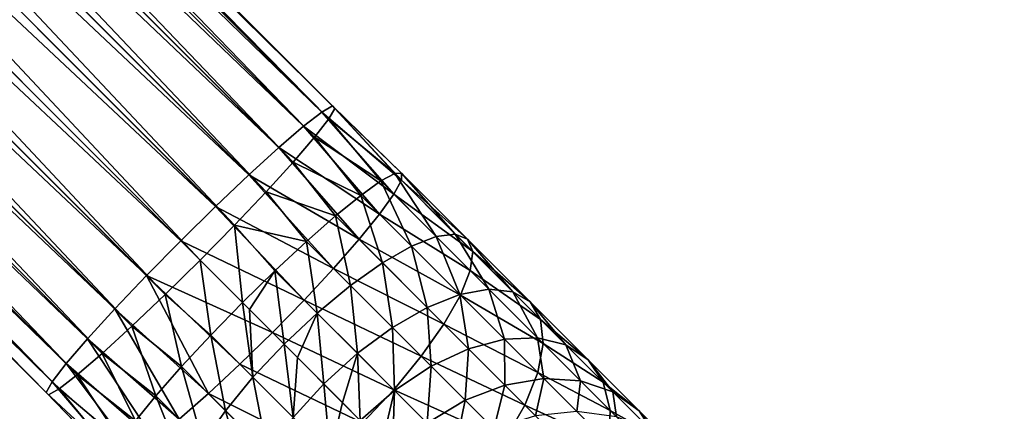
# Model space of a CAD drawing. Header units: metres. Extents: x -31 to 167, y -24 to 31.
# Tile 20 of 155: x -22.5 to -14.05, y 19.65 to 23.01. Entities that reach past the tile are written whole.
import ezdxf

# ---------------------------------------------------------------- set-up
doc = ezdxf.new("R2010")
doc.units = ezdxf.units.M
doc.layers.add('solid_12_381_042_XXX', color=7, linetype='CONTINUOUS')

msp = doc.modelspace()

# ---------------------------------------------------------------- linework, layer by layer
at = {"layer": 'solid_12_381_042_XXX'}
for points in [[(-19.81319, 22.27002, 48.281616), (-28.98477, 31.441477, 47.406105), (-29.075588, 31.389658, 47.814575)], [(-19.793097, 22.249926, 47.860699), (-28.964661, 31.421352, 46.984734), (-28.98477, 31.441477, 47.406105)], [(-19.81319, 22.27002, 48.281616), (-19.793097, 22.249926, 47.860699), (-28.98477, 31.441477, 47.406105)], [(-19.904093, 22.21814, 48.690308), (-29.075588, 31.389658, 47.814575), (-29.232002, 31.268829, 48.187286)], [(-19.904093, 22.21814, 48.690308), (-19.81319, 22.27002, 48.281616), (-29.075588, 31.389658, 47.814575)], [(-19.844976, 22.159023, 47.452007), (-29.0165, 31.330515, 46.576286), (-28.964661, 31.421352, 46.984734)], [(-19.793097, 22.249926, 47.860699), (-19.844976, 22.159023, 47.452007), (-28.964661, 31.421352, 46.984734)], [(-20.060518, 22.0973, 49.063011), (-29.232002, 31.268829, 48.187286), (-29.444708, 31.086185, 48.502144)], [(-20.060518, 22.0973, 49.063011), (-19.904093, 22.21814, 48.690308), (-29.232002, 31.268829, 48.187286)], [(-19.965816, 22.002598, 47.079304), (-29.137352, 31.174078, 46.203568), (-29.0165, 31.330515, 46.576286)], [(-19.844976, 22.159023, 47.452007), (-19.965816, 22.002598, 47.079304), (-29.0165, 31.330515, 46.576286)], [(-20.148594, 21.78974, 46.76424), (-29.319984, 30.96139, 45.888775), (-29.137352, 31.174078, 46.203568)], [(-19.965816, 22.002598, 47.079304), (-20.148594, 21.78974, 46.76424), (-29.137352, 31.174078, 46.203568)], [(-20.273376, 21.914522, 49.378075), (-29.444708, 31.086185, 48.502144), (-29.70183, 30.851912, 48.741428)], [(-20.273376, 21.914522, 49.378075), (-20.060518, 22.0973, 49.063011), (-29.444708, 31.086185, 48.502144)], [(-20.382687, 21.532818, 46.525127), (-29.554255, 30.704275, 45.649506), (-29.319984, 30.96139, 45.888775)], [(-20.148594, 21.78974, 46.76424), (-20.382687, 21.532818, 46.525127), (-29.319984, 30.96139, 45.888775)], [(-20.530298, 21.680429, 49.617188), (-29.70183, 30.851912, 48.741428), (-29.987934, 30.580067, 48.890778)], [(-20.530298, 21.680429, 49.617188), (-20.273376, 21.914522, 49.378075), (-29.70183, 30.851912, 48.741428)], [(-20.65449, 21.246765, 46.37587), (-29.82608, 30.418192, 45.500179), (-29.554255, 30.704275, 45.649506)], [(-20.382687, 21.532818, 46.525127), (-20.65449, 21.246765, 46.37587), (-29.554255, 30.704275, 45.649506)], [(-20.816351, 21.408628, 49.766445), (-29.987934, 30.580067, 48.890778), (-30.286421, 30.286421, 48.941505)], [(-20.816351, 21.408628, 49.766445), (-20.530298, 21.680429, 49.617188), (-29.987934, 30.580067, 48.890778)], [(-20.948204, 20.948204, 46.32513), (-30.119715, 30.119715, 45.449455), (-29.82608, 30.418192, 45.500179)], [(-20.65449, 21.246765, 46.37587), (-20.948204, 20.948204, 46.32513), (-29.82608, 30.418192, 45.500179)], [(-21.114912, 21.114912, 49.817184), (-30.286421, 30.286421, 48.941505), (-30.580057, 29.987944, 48.890781)], [(-21.114912, 21.114912, 49.817184), (-20.816351, 21.408628, 49.766445), (-30.286421, 30.286421, 48.941505)], [(-21.246765, 20.65449, 46.37587), (-30.418203, 29.826071, 45.500183), (-30.119715, 30.119715, 45.449455)], [(-21.246765, 20.65449, 46.37587), (-30.119715, 30.119715, 45.449455), (-20.948204, 20.948204, 46.32513)], [(-21.408628, 20.816351, 49.766445), (-30.580057, 29.987944, 48.890781), (-30.851883, 29.70186, 48.741455)], [(-21.408628, 20.816351, 49.766445), (-21.114912, 21.114912, 49.817184), (-30.580057, 29.987944, 48.890781)], [(-21.532818, 20.382687, 46.525127), (-30.704308, 29.554226, 45.649532), (-30.418203, 29.826071, 45.500183)], [(-21.246765, 20.65449, 46.37587), (-21.532818, 20.382687, 46.525127), (-30.418203, 29.826071, 45.500183)], [(-21.680429, 20.530298, 49.617188), (-30.851883, 29.70186, 48.741455), (-31.086151, 29.444746, 48.502186)], [(-21.680429, 20.530298, 49.617188), (-21.408628, 20.816351, 49.766445), (-30.851883, 29.70186, 48.741455)], [(-21.78974, 20.148594, 46.76424), (-30.961428, 29.31995, 45.888817), (-30.704308, 29.554226, 45.649532)], [(-21.532818, 20.382687, 46.525127), (-21.78974, 20.148594, 46.76424), (-30.704308, 29.554226, 45.649532)], [(-21.914522, 20.273376, 49.378075), (-31.086151, 29.444746, 48.502186), (-31.268784, 29.232058, 48.187393)], [(-21.914522, 20.273376, 49.378075), (-21.680429, 20.530298, 49.617188), (-31.086151, 29.444746, 48.502186)], [(-22.002598, 19.965816, 47.079304), (-31.174133, 29.137308, 46.203674), (-30.961428, 29.31995, 45.888817)], [(-21.78974, 20.148594, 46.76424), (-22.002598, 19.965816, 47.079304), (-30.961428, 29.31995, 45.888817)], [(-22.0973, 20.060518, 49.063011), (-31.268784, 29.232058, 48.187393), (-31.389635, 29.075621, 47.814674)], [(-22.0973, 20.060518, 49.063011), (-21.914522, 20.273376, 49.378075), (-31.268784, 29.232058, 48.187393)], [(-22.21814, 19.904093, 48.690308), (-31.389635, 29.075621, 47.814674), (-31.441475, 28.984783, 47.406227)], [(-22.21814, 19.904093, 48.690308), (-22.0973, 20.060518, 49.063011), (-31.389635, 29.075621, 47.814674)], [(-22.159023, 19.844976, 47.452007), (-31.330547, 29.016479, 46.576385), (-31.174133, 29.137308, 46.203674)], [(-22.002598, 19.965816, 47.079304), (-22.159023, 19.844976, 47.452007), (-31.174133, 29.137308, 46.203674)], [(-22.27002, 19.81319, 48.281616), (-31.441475, 28.984783, 47.406227), (-31.421368, 28.964659, 46.984856)], [(-22.27002, 19.81319, 48.281616), (-22.21814, 19.904093, 48.690308), (-31.441475, 28.984783, 47.406227)], [(-22.249926, 19.793097, 47.860699), (-31.421368, 28.964659, 46.984856), (-31.330547, 29.016479, 46.576385)], [(-22.159023, 19.844976, 47.452007), (-22.249926, 19.793097, 47.860699), (-31.330547, 29.016479, 46.576385)], [(-22.249926, 19.793097, 47.860699), (-22.27002, 19.81319, 48.281616), (-31.421368, 28.964659, 46.984856)], [(-19.221207, 21.634031, 48.443527), (-19.81319, 22.27002, 48.281616), (-19.904093, 22.21814, 48.690308)], [(-19.278442, 21.691267, 47.668919), (-19.844976, 22.159023, 47.452007), (-19.793097, 22.249926, 47.860699)], [(-19.2188, 21.693674, 48.056221), (-19.793097, 22.249926, 47.860699), (-19.81319, 22.27002, 48.281616)], [(-19.221207, 21.634031, 48.443527), (-19.2188, 21.693674, 48.056221), (-19.81319, 22.27002, 48.281616)], [(-19.2188, 21.693674, 48.056221), (-19.278442, 21.691267, 47.668919), (-19.793097, 22.249926, 47.860699)], [(-19.285543, 21.515327, 48.811409), (-19.904093, 22.21814, 48.690308), (-20.060518, 22.0973, 49.063011)], [(-19.397144, 21.626928, 47.301037), (-19.965816, 22.002598, 47.079304), (-19.844976, 22.159023, 47.452007)], [(-19.285543, 21.515327, 48.811409), (-19.221207, 21.634031, 48.443527), (-19.904093, 22.21814, 48.690308)], [(-19.278442, 21.691267, 47.668919), (-19.397144, 21.626928, 47.301037), (-19.844976, 22.159023, 47.452007)], [(-19.408585, 21.343519, 49.141422), (-20.060518, 22.0973, 49.063011), (-20.273376, 21.914522, 49.378075)], [(-19.408585, 21.343519, 49.141422), (-19.285543, 21.515327, 48.811409), (-20.060518, 22.0973, 49.063011)], [(-19.568954, 21.503889, 46.971024), (-20.148594, 21.78974, 46.76424), (-19.965816, 22.002598, 47.079304)], [(-19.397144, 21.626928, 47.301037), (-19.568954, 21.503889, 46.971024), (-19.965816, 22.002598, 47.079304)], [(-19.584158, 21.127216, 49.417019), (-20.273376, 21.914522, 49.378075), (-20.530298, 21.680429, 49.617188)], [(-19.584158, 21.127216, 49.417019), (-19.408585, 21.343519, 49.141422), (-20.273376, 21.914522, 49.378075)], [(-19.785257, 21.328316, 46.695427), (-20.382687, 21.532818, 46.525127), (-20.148594, 21.78974, 46.76424)], [(-19.568954, 21.503889, 46.971024), (-19.785257, 21.328316, 46.695427), (-20.148594, 21.78974, 46.76424)], [(-19.803461, 20.87727, 49.624378), (-20.530298, 21.680429, 49.617188), (-20.816351, 21.408628, 49.766445)], [(-19.803461, 20.87727, 49.624378), (-19.584158, 21.127216, 49.417019), (-20.530298, 21.680429, 49.617188)], [(-18.921932, 21.151716, 47.17181), (-19.397144, 21.626928, 47.301037), (-19.278442, 21.691267, 47.668919)], [(-18.609205, 21.02203, 48.2771), (-19.221207, 21.634031, 48.443527), (-19.285543, 21.515327, 48.811409)], [(-18.759184, 21.172007, 47.527714), (-19.278442, 21.691267, 47.668919), (-19.2188, 21.693674, 48.056221)], [(-18.921932, 21.151716, 47.17181), (-19.278442, 21.691267, 47.668919), (-18.759184, 21.172007, 47.527714)], [(-18.65317, 21.128042, 47.902409), (-19.2188, 21.693674, 48.056221), (-19.221207, 21.634031, 48.443527)], [(-18.65317, 21.128042, 47.902409), (-19.221207, 21.634031, 48.443527), (-18.609205, 21.02203, 48.2771)], [(-18.759184, 21.172007, 47.527714), (-19.2188, 21.693674, 48.056221), (-18.65317, 21.128042, 47.902409)], [(-19.133253, 21.068188, 46.852543), (-19.568954, 21.503889, 46.971024), (-19.397144, 21.626928, 47.301037)], [(-19.133253, 21.068188, 46.852543), (-19.397144, 21.626928, 47.301037), (-18.921932, 21.151716, 47.17181)], [(-20.035204, 21.109011, 46.488068), (-20.65449, 21.246765, 46.37587), (-20.382687, 21.532818, 46.525127)], [(-19.785257, 21.328316, 46.695427), (-20.035204, 21.109011, 46.488068), (-20.382687, 21.532818, 46.525127)], [(-19.382551, 20.925611, 46.585918), (-19.785257, 21.328316, 46.695427), (-19.568954, 21.503889, 46.971024)], [(-19.382551, 20.925611, 46.585918), (-19.568954, 21.503889, 46.971024), (-19.133253, 21.068188, 46.852543)], [(-18.629496, 20.859282, 48.633007), (-19.285543, 21.515327, 48.811409), (-19.408585, 21.343519, 49.141422)], [(-18.609205, 21.02203, 48.2771), (-19.285543, 21.515327, 48.811409), (-18.629496, 20.859282, 48.633007)], [(-20.055498, 20.606209, 49.753109), (-20.816351, 21.408628, 49.766445), (-21.114912, 21.114912, 49.817184)], [(-20.055498, 20.606209, 49.753109), (-19.803461, 20.87727, 49.624378), (-20.816351, 21.408628, 49.766445)], [(-19.657326, 20.731134, 46.385307), (-20.035204, 21.109011, 46.488068), (-19.785257, 21.328316, 46.695427)], [(-19.657326, 20.731134, 46.385307), (-19.785257, 21.328316, 46.695427), (-19.382551, 20.925611, 46.585918)], [(-18.713024, 20.647959, 48.952274), (-19.408585, 21.343519, 49.141422), (-19.584158, 21.127216, 49.417019)], [(-18.629496, 20.859282, 48.633007), (-19.408585, 21.343519, 49.141422), (-18.713024, 20.647959, 48.952274)], [(-20.584845, 20.584845, 46.315701), (-20.948204, 20.948204, 46.32513), (-20.65449, 21.246765, 46.37587)], [(-20.306263, 20.856976, 46.359337), (-20.584845, 20.584845, 46.315701), (-20.65449, 21.246765, 46.37587)], [(-20.035204, 21.109011, 46.488068), (-20.306263, 20.856976, 46.359337), (-20.65449, 21.246765, 46.37587)], [(-18.855602, 20.398661, 49.218899), (-19.584158, 21.127216, 49.417019), (-19.803461, 20.87727, 49.624378)], [(-18.713024, 20.647959, 48.952274), (-19.584158, 21.127216, 49.417019), (-18.855602, 20.398661, 49.218899)], [(-19.133253, 21.068188, 46.852543), (-18.921932, 21.151716, 47.17181), (-18.718273, 20.653208, 46.630524)], [(-18.921932, 21.151716, 47.17181), (-18.759184, 21.172007, 47.527714), (-18.469318, 20.699102, 46.929657)], [(-18.921932, 21.151716, 47.17181), (-18.469318, 20.699102, 46.929657), (-18.718273, 20.653208, 46.630524)], [(-18.759184, 21.172007, 47.527714), (-18.26462, 20.677443, 47.263119), (-18.469318, 20.699102, 46.929657)], [(-18.759184, 21.172007, 47.527714), (-18.65317, 21.128042, 47.902409), (-18.26462, 20.677443, 47.263119)], [(-18.65317, 21.128042, 47.902409), (-18.114439, 20.589314, 47.614182), (-18.26462, 20.677443, 47.263119)], [(-18.65317, 21.128042, 47.902409), (-18.609205, 21.02203, 48.2771), (-18.114439, 20.589314, 47.614182)], [(-20.327629, 20.327629, 49.796745), (-21.114912, 21.114912, 49.817184), (-21.408628, 20.816351, 49.766445)], [(-20.055498, 20.606209, 49.753109), (-21.114912, 21.114912, 49.817184), (-20.327629, 20.327629, 49.796745)], [(-19.943798, 20.494511, 46.260773), (-20.306263, 20.856976, 46.359337), (-20.035204, 21.109011, 46.488068)], [(-19.943798, 20.494511, 46.260773), (-20.035204, 21.109011, 46.488068), (-19.657326, 20.731134, 46.385307)], [(-19.382551, 20.925611, 46.585918), (-19.133253, 21.068188, 46.852543), (-18.998999, 20.542059, 46.380714)], [(-19.133253, 21.068188, 46.852543), (-18.718273, 20.653208, 46.630524), (-18.998999, 20.542059, 46.380714)], [(-18.609205, 21.02203, 48.2771), (-18.629496, 20.859282, 48.633007), (-18.02631, 20.439133, 47.965244)], [(-18.609205, 21.02203, 48.2771), (-18.02631, 20.439133, 47.965244), (-18.114439, 20.589314, 47.614182)], [(-20.856976, 20.306263, 46.359337), (-21.246765, 20.65449, 46.37587), (-20.948204, 20.948204, 46.32513)], [(-20.584845, 20.584845, 46.315701), (-20.856976, 20.306263, 46.359337), (-20.948204, 20.948204, 46.32513)], [(-19.050079, 20.123886, 49.41951), (-19.803461, 20.87727, 49.624378), (-20.055498, 20.606209, 49.753109)], [(-18.855602, 20.398661, 49.218899), (-19.803461, 20.87727, 49.624378), (-19.050079, 20.123886, 49.41951)], [(-19.657326, 20.731134, 46.385307), (-19.382551, 20.925611, 46.585918), (-19.297421, 20.371227, 46.192753)], [(-19.382551, 20.925611, 46.585918), (-18.998999, 20.542059, 46.380714), (-19.297421, 20.371227, 46.192753)], [(-20.87727, 19.803461, 49.624378), (-21.408628, 20.816351, 49.766445), (-21.680429, 20.530298, 49.617188)], [(-20.606209, 20.055498, 49.753109), (-20.327629, 20.327629, 49.796745), (-21.408628, 20.816351, 49.766445)], [(-20.87727, 19.803461, 49.624378), (-20.606209, 20.055498, 49.753109), (-21.408628, 20.816351, 49.766445)], [(-20.306263, 20.856976, 46.359337), (-20.524626, 20.524626, 46.305569), (-20.584845, 20.584845, 46.315701)], [(-20.306263, 20.856976, 46.359337), (-20.227604, 20.227604, 46.218555), (-20.524626, 20.524626, 46.305569)], [(-19.943798, 20.494511, 46.260773), (-20.227604, 20.227604, 46.218555), (-20.306263, 20.856976, 46.359337)], [(-18.629496, 20.859282, 48.633007), (-18.713024, 20.647959, 48.952274), (-18.00465, 20.234434, 48.298706)], [(-18.629496, 20.859282, 48.633007), (-18.00465, 20.234434, 48.298706), (-18.02631, 20.439133, 47.965244)], [(-19.943798, 20.494511, 46.260773), (-19.657326, 20.731134, 46.385307), (-19.598572, 20.149282, 46.076073)], [(-19.657326, 20.731134, 46.385307), (-19.297421, 20.371227, 46.192753), (-19.598572, 20.149282, 46.076073)], [(-21.109011, 20.035204, 46.488068), (-21.532818, 20.382687, 46.525127), (-21.246765, 20.65449, 46.37587)], [(-20.856976, 20.306263, 46.359337), (-21.109011, 20.035204, 46.488068), (-21.246765, 20.65449, 46.37587)], [(-18.998999, 20.542059, 46.380714), (-18.718273, 20.653208, 46.630524), (-18.645878, 20.188936, 46.08585)], [(-18.713024, 20.647959, 48.952274), (-18.855602, 20.398661, 49.218899), (-18.050545, 19.985479, 48.597839)], [(-18.718273, 20.653208, 46.630524), (-18.469318, 20.699102, 46.929657), (-18.336218, 20.271152, 46.311497)], [(-18.718273, 20.653208, 46.630524), (-18.336218, 20.271152, 46.311497), (-18.645878, 20.188936, 46.08585)], [(-18.713024, 20.647959, 48.952274), (-18.050545, 19.985479, 48.597839), (-18.00465, 20.234434, 48.298706)], [(-18.469318, 20.699102, 46.929657), (-18.052616, 20.2824, 46.581703), (-18.336218, 20.271152, 46.311497)], [(-18.469318, 20.699102, 46.929657), (-18.26462, 20.677443, 47.263119), (-18.052616, 20.2824, 46.581703)], [(-18.26462, 20.677443, 47.263119), (-17.809294, 20.222118, 46.882912), (-18.052616, 20.2824, 46.581703)], [(-18.26462, 20.677443, 47.263119), (-18.114439, 20.589314, 47.614182), (-17.809294, 20.222118, 46.882912)], [(-20.494511, 19.943798, 46.260773), (-20.856976, 20.306263, 46.359337), (-20.584845, 20.584845, 46.315701)], [(-20.524626, 20.524626, 46.305569), (-20.494511, 19.943798, 46.260773), (-20.584845, 20.584845, 46.315701)], [(-19.286703, 19.837414, 49.544044), (-20.055498, 20.606209, 49.753109), (-20.327629, 20.327629, 49.796745)], [(-19.050079, 20.123886, 49.41951), (-20.055498, 20.606209, 49.753109), (-19.286703, 19.837414, 49.544044)], [(-19.297421, 20.371227, 46.192753), (-18.998999, 20.542059, 46.380714), (-18.96607, 20.039877, 45.916069)], [(-18.998999, 20.542059, 46.380714), (-18.645878, 20.188936, 46.08585), (-18.96607, 20.039877, 45.916069)], [(-18.114439, 20.589314, 47.614182), (-17.618454, 20.093327, 47.20002), (-17.809294, 20.222118, 46.882912)], [(-18.114439, 20.589314, 47.614182), (-18.02631, 20.439133, 47.965244), (-17.618454, 20.093327, 47.20002)], [(-21.127216, 19.584158, 49.417019), (-21.680429, 20.530298, 49.617188), (-21.914522, 20.273376, 49.378075)], [(-21.127216, 19.584158, 49.417019), (-20.87727, 19.803461, 49.624378), (-21.680429, 20.530298, 49.617188)], [(-20.524626, 20.524626, 46.305569), (-20.227604, 20.227604, 46.218555), (-20.494511, 19.943798, 46.260773)], [(-19.943798, 20.494511, 46.260773), (-20.112249, 20.112249, 46.167316), (-20.227604, 20.227604, 46.218555)], [(-19.943798, 20.494511, 46.260773), (-19.887352, 19.887352, 46.036514), (-20.112249, 20.112249, 46.167316)], [(-19.943798, 20.494511, 46.260773), (-19.598572, 20.149282, 46.076073), (-19.887352, 19.887352, 46.036514)], [(-21.328316, 19.785257, 46.695427), (-21.78974, 20.148594, 46.76424), (-21.532818, 20.382687, 46.525127)], [(-21.109011, 20.035204, 46.488068), (-21.328316, 19.785257, 46.695427), (-21.532818, 20.382687, 46.525127)], [(-19.598572, 20.149282, 46.076073), (-19.297421, 20.371227, 46.192753), (-19.280735, 19.831448, 45.810669)], [(-19.297421, 20.371227, 46.192753), (-18.96607, 20.039877, 45.916069), (-19.280735, 19.831448, 45.810669)], [(-18.855602, 20.398661, 49.218899), (-19.050079, 20.123886, 49.41951), (-18.161694, 19.704754, 48.847652)], [(-18.855602, 20.398661, 49.218899), (-18.161694, 19.704754, 48.847652), (-18.050545, 19.985479, 48.597839)], [(-18.02631, 20.439133, 47.965244), (-17.489662, 19.902485, 47.517132), (-17.618454, 20.093327, 47.20002)], [(-18.02631, 20.439133, 47.965244), (-18.00465, 20.234434, 48.298706), (-17.489662, 19.902485, 47.517132)], [(-20.731134, 19.657326, 46.385307), (-21.109011, 20.035204, 46.488068), (-20.856976, 20.306263, 46.359337)], [(-20.731134, 19.657326, 46.385307), (-20.856976, 20.306263, 46.359337), (-20.494511, 19.943798, 46.260773)], [(-19.55361, 19.55361, 49.586262), (-20.327629, 20.327629, 49.796745), (-20.606209, 20.055498, 49.753109)], [(-19.286703, 19.837414, 49.544044), (-20.327629, 20.327629, 49.796745), (-19.55361, 19.55361, 49.586262)], [(-18.336218, 20.271152, 46.311497), (-18.052616, 20.2824, 46.581703), (-17.998325, 19.933258, 45.904846)], [(-18.052616, 20.2824, 46.581703), (-17.68408, 19.913864, 46.138172), (-17.998325, 19.933258, 45.904846)], [(-18.052616, 20.2824, 46.581703), (-17.809294, 20.222118, 46.882912), (-17.68408, 19.913864, 46.138172)], [(-21.343519, 19.408585, 49.141422), (-21.914522, 20.273376, 49.378075), (-22.0973, 20.060518, 49.063011)], [(-21.343519, 19.408585, 49.141422), (-21.127216, 19.584158, 49.417019), (-21.914522, 20.273376, 49.378075)], [(-20.494511, 19.943798, 46.260773), (-20.227604, 20.227604, 46.218555), (-20.149282, 19.598572, 46.076073)], [(-20.227604, 20.227604, 46.218555), (-20.112249, 20.112249, 46.167316), (-20.149282, 19.598572, 46.076073)], [(-18.645878, 20.188936, 46.08585), (-18.336218, 20.271152, 46.311497), (-18.333574, 19.876633, 45.709995)], [(-18.336218, 20.271152, 46.311497), (-17.998325, 19.933258, 45.904846), (-18.333574, 19.876633, 45.709995)], [(-18.00465, 20.234434, 48.298706), (-18.050545, 19.985479, 48.597839), (-17.429379, 19.659163, 47.81834)], [(-18.00465, 20.234434, 48.298706), (-17.429379, 19.659163, 47.81834), (-17.489662, 19.902485, 47.517132)], [(-17.809294, 20.222118, 46.882912), (-17.406599, 19.819424, 46.398273), (-17.68408, 19.913864, 46.138172)], [(-17.809294, 20.222118, 46.882912), (-17.618454, 20.093327, 47.20002), (-17.406599, 19.819424, 46.398273)], [(-12.859702, 20.263912, -4), (-15.29828, 18.492128, -4), (-15.297997, 18.492466, -1)], [(15.298251, 18.492151, -4), (-15.29828, 18.492128, -4), (-12.859702, 20.263912, -4)], [(-12.859657, 20.263988, -1), (-15.297997, 18.492466, -1), (-13.614351, 19.723793, -0.742193)], [(-12.859702, 20.263912, -4), (-15.297997, 18.492466, -1), (-12.859657, 20.263988, -1)], [(-21.503889, 19.568954, 46.971024), (-22.002598, 19.965816, 47.079304), (-21.78974, 20.148594, 46.76424)], [(-21.328316, 19.785257, 46.695427), (-21.503889, 19.568954, 46.971024), (-21.78974, 20.148594, 46.76424)], [(-20.112249, 20.112249, 46.167316), (-19.887352, 19.887352, 46.036514), (-20.149282, 19.598572, 46.076073)], [(-19.598572, 20.149282, 46.076073), (-19.727537, 19.727537, 45.915897), (-19.887352, 19.887352, 46.036514)], [(-19.598572, 20.149282, 46.076073), (-19.574099, 19.574099, 45.77494), (-19.727537, 19.727537, 45.915897)], [(-19.598572, 20.149282, 46.076073), (-19.280735, 19.831448, 45.810669), (-19.574099, 19.574099, 45.77494)], [(-19.050079, 20.123886, 49.41951), (-19.286703, 19.837414, 49.544044), (-18.332525, 19.406332, 49.03561)], [(-19.050079, 20.123886, 49.41951), (-18.332525, 19.406332, 49.03561), (-18.161694, 19.704754, 48.847652)], [(-18.96607, 20.039877, 45.916069), (-18.645878, 20.188936, 46.08585), (-18.673019, 19.746826, 45.563385)], [(-18.645878, 20.188936, 46.08585), (-18.333574, 19.876633, 45.709995), (-18.673019, 19.746826, 45.563385)], [(-21.515327, 19.285543, 48.811409), (-22.0973, 20.060518, 49.063011), (-22.21814, 19.904093, 48.690308)], [(-21.515327, 19.285543, 48.811409), (-21.343519, 19.408585, 49.141422), (-22.0973, 20.060518, 49.063011)], [(-20.925611, 19.382551, 46.585918), (-21.328316, 19.785257, 46.695427), (-21.109011, 20.035204, 46.488068)], [(-20.925611, 19.382551, 46.585918), (-21.109011, 20.035204, 46.488068), (-20.731134, 19.657326, 46.385307)], [(-19.837414, 19.286703, 49.544044), (-20.606209, 20.055498, 49.753109), (-20.87727, 19.803461, 49.624378)], [(-19.837414, 19.286703, 49.544044), (-19.55361, 19.55361, 49.586262), (-20.606209, 20.055498, 49.753109)], [(-19.280735, 19.831448, 45.810669), (-18.96607, 20.039877, 45.916069), (-18.999638, 19.550348, 45.472374)], [(-18.96607, 20.039877, 45.916069), (-18.673019, 19.746826, 45.563385), (-18.999638, 19.550348, 45.472374)], [(-17.618454, 20.093327, 47.20002), (-17.179796, 19.654671, 46.672104), (-17.406599, 19.819424, 46.398273)], [(-17.618454, 20.093327, 47.20002), (-17.489662, 19.902485, 47.517132), (-17.179796, 19.654671, 46.672104)], [(-21.626928, 19.397144, 47.301037), (-22.159023, 19.844976, 47.452007), (-22.002598, 19.965816, 47.079304)], [(-21.503889, 19.568954, 46.971024), (-21.626928, 19.397144, 47.301037), (-22.002598, 19.965816, 47.079304)], [(-20.731134, 19.657326, 46.385307), (-20.494511, 19.943798, 46.260773), (-20.371227, 19.297421, 46.192753)], [(-20.494511, 19.943798, 46.260773), (-20.149282, 19.598572, 46.076073), (-20.371227, 19.297421, 46.192753)], [(-18.050545, 19.985479, 48.597839), (-18.161694, 19.704754, 48.847652), (-17.440628, 19.375561, 48.088543)], [(-18.050545, 19.985479, 48.597839), (-17.440628, 19.375561, 48.088543), (-17.429379, 19.659163, 47.81834)], [(-21.634031, 19.221207, 48.443527), (-22.21814, 19.904093, 48.690308), (-22.27002, 19.81319, 48.281616)], [(-21.634031, 19.221207, 48.443527), (-21.515327, 19.285543, 48.811409), (-22.21814, 19.904093, 48.690308)], [(-20.149282, 19.598572, 46.076073), (-19.887352, 19.887352, 46.036514), (-19.831448, 19.280735, 45.810669)], [(-19.887352, 19.887352, 46.036514), (-19.727537, 19.727537, 45.915897), (-19.831448, 19.280735, 45.810669)], [(-18.673019, 19.746826, 45.563385), (-18.333574, 19.876633, 45.709995), (-18.426888, 19.500694, 45.145081)], [(-18.333574, 19.876633, 45.709995), (-18.071272, 19.61433, 45.264206), (-18.426888, 19.500694, 45.145081)], [(-18.333574, 19.876633, 45.709995), (-17.998325, 19.933258, 45.904846), (-18.071272, 19.61433, 45.264206)], [(-17.998325, 19.933258, 45.904846), (-17.714529, 19.649464, 45.422531), (-18.071272, 19.61433, 45.264206)], [(-17.998325, 19.933258, 45.904846), (-17.68408, 19.913864, 46.138172), (-17.714529, 19.649464, 45.422531)], [(-17.68408, 19.913864, 46.138172), (-17.374548, 19.604332, 45.612118), (-17.714529, 19.649464, 45.422531)], [(-17.68408, 19.913864, 46.138172), (-17.406599, 19.819424, 46.398273), (-17.374548, 19.604332, 45.612118)], [(-17.489662, 19.902485, 47.517132), (-17.015043, 19.427868, 46.945934), (-17.179796, 19.654671, 46.672104)], [(-17.489662, 19.902485, 47.517132), (-17.429379, 19.659163, 47.81834), (-17.015043, 19.427868, 46.945934)], [(-21.693674, 19.2188, 48.056221), (-22.27002, 19.81319, 48.281616), (-22.249926, 19.793097, 47.860699)], [(-21.693674, 19.2188, 48.056221), (-21.634031, 19.221207, 48.443527), (-22.27002, 19.81319, 48.281616)], [(-21.691267, 19.278442, 47.668919), (-22.249926, 19.793097, 47.860699), (-22.159023, 19.844976, 47.452007)], [(-21.691267, 19.278442, 47.668919), (-21.693674, 19.2188, 48.056221), (-22.249926, 19.793097, 47.860699)], [(-21.626928, 19.397144, 47.301037), (-21.691267, 19.278442, 47.668919), (-22.159023, 19.844976, 47.452007)], [(-21.068188, 19.133253, 46.852543), (-21.503889, 19.568954, 46.971024), (-21.328316, 19.785257, 46.695427)], [(-21.068188, 19.133253, 46.852543), (-21.328316, 19.785257, 46.695427), (-20.925611, 19.382551, 46.585918)], [(-20.123886, 19.050079, 49.41951), (-20.87727, 19.803461, 49.624378), (-21.127216, 19.584158, 49.417019)], [(-19.837414, 19.286703, 49.544044), (-20.87727, 19.803461, 49.624378), (-20.123886, 19.050079, 49.41951)], [(-19.280735, 19.831448, 45.810669), (-19.385841, 19.385841, 45.56134), (-19.574099, 19.574099, 45.77494)], [(-19.286703, 19.837414, 49.544044), (-19.55361, 19.55361, 49.586262), (-18.55447, 19.105181, 49.152294)], [(-19.280735, 19.831448, 45.810669), (-19.297052, 19.297052, 45.441521), (-19.385841, 19.385841, 45.56134)], [(-19.280735, 19.831448, 45.810669), (-18.999638, 19.550348, 45.472374), (-19.297052, 19.297052, 45.441521)], [(-19.286703, 19.837414, 49.544044), (-18.55447, 19.105181, 49.152294), (-18.332525, 19.406332, 49.03561)], [(-17.406599, 19.819424, 46.398273), (-17.068378, 19.481201, 45.82346), (-17.374548, 19.604332, 45.612118)], [(-17.406599, 19.819424, 46.398273), (-17.179796, 19.654671, 46.672104), (-17.068378, 19.481201, 45.82346)], [(-19.727537, 19.727537, 45.915897), (-19.574099, 19.574099, 45.77494), (-19.831448, 19.280735, 45.810669)], [(-18.999638, 19.550348, 45.472374), (-18.673019, 19.746826, 45.563385), (-18.763544, 19.314257, 45.071129)], [(-18.673019, 19.746826, 45.563385), (-18.426888, 19.500694, 45.145081), (-18.763544, 19.314257, 45.071129)], [(-18.161694, 19.704754, 48.847652), (-18.332525, 19.406332, 49.03561), (-17.522842, 19.065901, 48.314194)], [(-18.161694, 19.704754, 48.847652), (-17.522842, 19.065901, 48.314194), (-17.440628, 19.375561, 48.088543)], [(-13.614351, 19.723793, -0.742193), (-15.892528, 17.938955, -0.742193), (-13.557671, 19.641676, -0.50068)], [(-15.297997, 18.492466, -1), (-15.892528, 17.938955, -0.742193), (-13.614351, 19.723793, -0.742193)], [(-20.925611, 19.382551, 46.585918), (-20.731134, 19.657326, 46.385307), (-20.542059, 18.998999, 46.380714)], [(-20.731134, 19.657326, 46.385307), (-20.371227, 19.297421, 46.192753), (-20.542059, 18.998999, 46.380714)], [(-17.429379, 19.659163, 47.81834), (-17.440628, 19.375561, 48.088543), (-16.920603, 19.150387, 47.206036)], [(-17.429379, 19.659163, 47.81834), (-16.920603, 19.150387, 47.206036), (-17.015043, 19.427868, 46.945934)], [(-17.179796, 19.654671, 46.672104), (-16.811371, 19.286245, 46.045956), (-17.068378, 19.481201, 45.82346)], [(-17.179796, 19.654671, 46.672104), (-17.015043, 19.427868, 46.945934), (-16.811371, 19.286245, 46.045956)]]:
    msp.add_3dface(points, dxfattribs=at)

doc.saveas('drawing.dxf')
